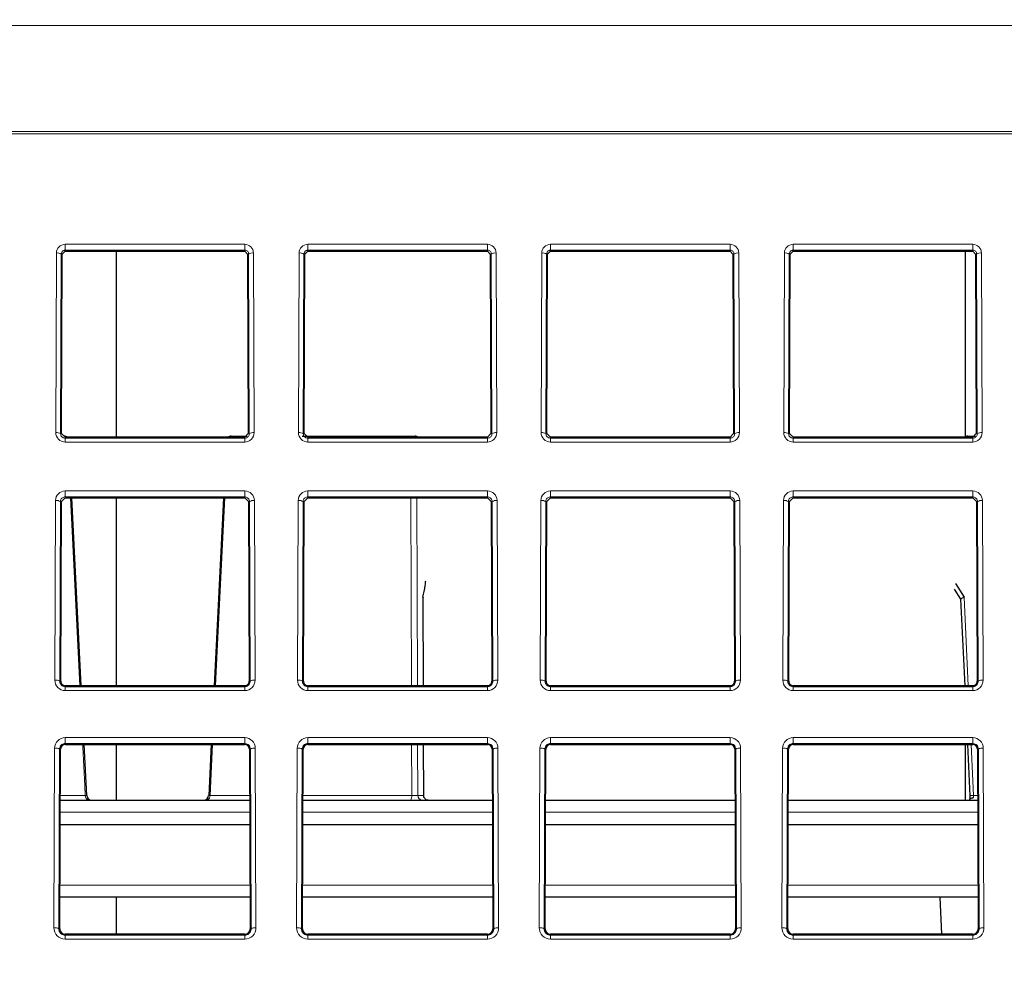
# Paper-space layout 'Blatt5' of a CAD drawing. Header units: millimetres. Extents: x 5 to 418, y 2 to 292.
# Tile 20 of 37: x 173 to 200, y 194 to 221. Entities that reach past the tile are written whole.
import ezdxf

# ---------------------------------------------------------------- set-up
doc = ezdxf.new("R2010")
doc.units = ezdxf.units.MM
doc.layers.add('SLD-0', color=7, linetype='Continuous')
doc.styles.add('SLDTEXTSTYLE0', font='TXT', dxfattribs={"width": 0.605})
doc.dimstyles.new('SLDDIMSTYLE6', dxfattribs={"dimtxt": 3.5, "dimasz": 3.302, "dimexe": 0, "dimexo": 0.0625, "dimgap": 0.875, "dimtad": 1, "dimlfac": 1.5, "dimrnd": 1e-09, "dimzin": 12, "dimdsep": 46, "dimtxsty": 'SLDTEXTSTYLE0', "dimsah": 1, "dimcen": 0.09, "dimadec": 0, "dimazin": 3, "dimtfac": 1, "dimtofl": 0, "dimtmove": 0, "dimatfit": 3, "dimfxl": 1, "dimfrac": 2, "dimtolj": 1, "dimtzin": 12, "dimarcsym": 0})

# ---------------------------------------------------------------- blocks, each defined once
blk = doc.blocks.new('_D_32')
at = {"layer": 'SLD-0', "color": 7}
for p, q in [((124.49, 136.246), (124.499, 270.445)), ((309.156, 136.233), (309.166, 270.432)), ((309.166, 269.432), (124.499, 269.445))]:
    blk.add_line(p, q, dxfattribs=at)
for points in [[(124.499, 269.445), (127.801, 268.937), (127.801, 269.953)], [(309.166, 269.432), (305.864, 269.941), (305.864, 268.925)]]:
    blk.add_solid(points, dxfattribs=at)
at = {"layer": 'SLD-0', "color": 7, "insert": (212.822, 273.951), "char_height": 3.5, "attachment_point": 1, "rotation": 359.996, "style": 'SLDTEXTSTYLE0'}
blk.add_mtext('277', dxfattribs=at)

psp = doc.layouts.new('Blatt5')

# ---------------------------------------------------------------- linework, layer by layer
at = {"color": 7, "linetype": 'Continuous', "lineweight": 18}
for p, q in [((289.0294, 220.6846), (144.6175, 220.6846)), ((144.5653, 217.7758), (289.0816, 217.7758)), ((289.0838, 217.7124), (144.563, 217.7124)), ((174.3568, 214.6786), (179.2901, 214.6786)), ((174.3568, 214.5176), (174.3568, 214.6786)), ((179.2901, 214.5176), (174.3568, 214.5176)), ((174.3568, 214.4907), (174.3568, 214.5176)), ((179.2901, 214.5176), (179.2901, 214.6786)), ((179.2901, 214.4907), (179.2901, 214.5176)), ((181.0234, 214.6786), (185.9568, 214.6786)), ((181.0234, 214.5176), (181.0234, 214.6786)), ((185.9568, 214.5176), (181.0234, 214.5176)), ((181.0234, 214.4907), (181.0234, 214.5176)), ((185.9568, 214.5176), (185.9568, 214.6786)), ((185.9568, 214.4907), (185.9568, 214.5176)), ((187.6901, 214.6786), (192.6234, 214.6786)), ((187.6901, 214.5176), (187.6901, 214.6786)), ((192.6234, 214.5176), (187.6901, 214.5176)), ((187.6901, 214.4907), (187.6901, 214.5176)), ((192.6234, 214.5176), (192.6234, 214.6786)), ((192.6234, 214.4907), (192.6234, 214.5176)), ((194.3568, 214.6786), (199.2901, 214.6786)), ((194.3568, 214.5176), (194.3568, 214.6786)), ((199.2901, 214.5176), (194.3568, 214.5176)), ((194.3568, 214.4907), (194.3568, 214.5176)), ((199.2901, 214.5176), (199.2901, 214.6786)), ((199.2901, 214.4907), (199.2901, 214.5176)), ((174.0989, 209.5065), (174.1172, 214.4399)), ((174.2505, 214.4122), (174.2322, 209.4788)), ((174.2779, 214.4122), (174.2505, 214.4122)), ((179.369, 214.4122), (179.3964, 214.4122)), ((179.4147, 209.4788), (179.3964, 214.4122)), ((179.5297, 214.4399), (179.548, 209.5065)), ((180.7655, 209.5065), (180.7838, 214.4399)), ((180.9171, 214.4122), (180.8988, 209.4788)), ((180.9445, 214.4122), (180.9171, 214.4122)), ((186.0356, 214.4122), (186.0631, 214.4122)), ((186.0814, 209.4788), (186.0631, 214.4122)), ((186.1964, 214.4399), (186.2147, 209.5065)), ((187.4322, 209.5065), (187.4505, 214.4399)), ((187.5838, 214.4122), (187.5655, 209.4788)), ((187.6112, 214.4122), (187.5838, 214.4122)), ((192.7023, 214.4122), (192.7297, 214.4122)), ((192.748, 209.4788), (192.7297, 214.4122)), ((192.863, 214.4399), (192.8813, 209.5065)), ((194.0989, 209.5065), (194.1172, 214.4399)), ((194.2505, 214.4122), (194.2322, 209.4788)), ((194.2779, 214.4122), (194.2505, 214.4122)), ((199.369, 214.4122), (199.3964, 214.4122)), ((199.4147, 209.4788), (199.3964, 214.4122)), ((199.5297, 214.4399), (199.548, 209.5065)), ((174.2596, 209.4788), (174.2322, 209.4788)), ((174.3568, 209.3813), (174.3568, 209.3533)), ((179.2901, 209.3813), (179.2901, 209.3533)), ((179.3873, 209.4788), (179.4147, 209.4788)), ((180.9262, 209.4788), (180.8988, 209.4788)), ((181.0234, 209.3813), (181.0234, 209.3533)), ((185.9568, 209.3813), (185.9568, 209.3533)), ((186.054, 209.4788), (186.0814, 209.4788)), ((187.5929, 209.4788), (187.5655, 209.4788)), ((187.6901, 209.3813), (187.6901, 209.3533)), ((192.6234, 209.3813), (192.6234, 209.3533)), ((192.7206, 209.4788), (192.748, 209.4788)), ((194.2596, 209.4788), (194.2322, 209.4788)), ((194.3568, 209.3813), (194.3568, 209.3533)), ((199.2901, 209.3813), (199.2901, 209.3533)), ((199.3873, 209.4788), (199.4147, 209.4788)), ((174.3568, 209.2477), (174.3568, 209.3533)), ((174.3568, 209.3533), (179.2901, 209.3533)), ((179.2901, 209.2477), (174.3568, 209.2477)), ((179.2901, 209.2477), (179.2901, 209.3533)), ((181.0234, 209.2477), (181.0234, 209.3533)), ((181.0234, 209.3533), (185.9568, 209.3533)), ((185.9568, 209.2477), (181.0234, 209.2477)), ((185.9568, 209.2477), (185.9568, 209.3533)), ((187.6901, 209.2477), (187.6901, 209.3533)), ((187.6901, 209.3533), (192.6234, 209.3533)), ((192.6234, 209.2477), (187.6901, 209.2477)), ((192.6234, 209.2477), (192.6234, 209.3533)), ((194.3568, 209.2477), (194.3568, 209.3533)), ((194.3568, 209.3533), (199.2901, 209.3533)), ((199.2901, 209.2477), (194.3568, 209.2477)), ((199.2901, 209.2477), (199.2901, 209.3533)), ((174.3568, 207.9037), (179.2901, 207.9037)), ((174.3568, 207.7427), (174.3568, 207.9037)), ((179.2901, 207.7427), (179.2901, 207.9037)), ((181.0234, 207.9037), (185.9568, 207.9037)), ((181.0234, 207.7427), (181.0234, 207.9037)), ((185.9568, 207.7427), (185.9568, 207.9037)), ((187.6901, 207.9037), (192.6234, 207.9037)), ((187.6901, 207.7427), (187.6901, 207.9037)), ((192.6234, 207.7427), (192.6234, 207.9037)), ((194.3568, 207.9037), (199.2901, 207.9037)), ((194.3568, 207.7427), (194.3568, 207.9037)), ((199.2901, 207.7427), (199.2901, 207.9037)), ((174.0736, 202.7065), (174.0919, 207.6399)), ((174.2252, 207.6122), (174.2069, 202.6788)), ((174.2527, 207.6122), (174.2252, 207.6122)), ((179.2901, 207.7427), (174.3568, 207.7427)), ((174.3568, 207.7159), (174.3568, 207.7427)), ((179.2901, 207.7159), (179.2901, 207.7427)), ((179.3942, 207.6122), (179.4216, 207.6122)), ((179.4399, 202.6788), (179.4216, 207.6122)), ((179.5549, 207.6399), (179.5732, 202.7065)), ((180.7403, 202.7065), (180.7586, 207.6399)), ((180.8919, 207.6122), (180.8736, 202.6788)), ((180.9193, 207.6122), (180.8919, 207.6122)), ((185.9568, 207.7427), (181.0234, 207.7427)), ((181.0234, 207.7159), (181.0234, 207.7427)), ((184.0195, 207.7159), (184.0352, 202.5559)), ((185.9568, 207.7159), (185.9568, 207.7427)), ((186.0609, 207.6122), (186.0883, 207.6122)), ((186.1066, 202.6788), (186.0883, 207.6122)), ((186.2216, 207.6399), (186.2399, 202.7065)), ((187.407, 202.7065), (187.4253, 207.6399)), ((187.5586, 207.6122), (187.5403, 202.6788)), ((187.586, 207.6122), (187.5586, 207.6122)), ((192.6234, 207.7427), (187.6901, 207.7427)), ((187.6901, 207.7159), (187.6901, 207.7427)), ((192.6234, 207.7159), (192.6234, 207.7427)), ((192.7275, 207.6122), (192.7549, 207.6122)), ((192.7733, 202.6788), (192.7549, 207.6122)), ((192.8883, 207.6399), (192.9066, 202.7065)), ((194.0736, 202.7065), (194.0919, 207.6399)), ((194.2252, 207.6122), (194.2069, 202.6788)), ((194.2527, 207.6122), (194.2252, 207.6122)), ((199.2901, 207.7427), (194.3568, 207.7427)), ((194.3568, 207.7159), (194.3568, 207.7427)), ((199.2901, 207.7159), (199.2901, 207.7427)), ((199.3942, 207.6122), (199.4216, 207.6122)), ((199.4399, 202.6788), (199.4216, 207.6122)), ((199.5549, 207.6399), (199.5732, 202.7065)), ((184.1925, 202.5559), (184.1851, 204.9912)), ((199.0548, 204.9912), (199.168, 202.5559)), ((174.2343, 202.6788), (174.2069, 202.6788)), ((179.4125, 202.6788), (179.4399, 202.6788)), ((180.901, 202.6788), (180.8736, 202.6788)), ((186.0792, 202.6788), (186.1066, 202.6788)), ((187.5677, 202.6788), (187.5403, 202.6788)), ((192.7458, 202.6788), (192.7733, 202.6788)), ((194.2343, 202.6788), (194.2069, 202.6788)), ((199.4125, 202.6788), (199.4399, 202.6788)), ((174.3568, 202.5559), (174.3568, 202.5279)), ((174.3568, 202.4224), (174.3568, 202.5279)), ((174.3568, 202.5279), (179.2901, 202.5279)), ((179.2901, 202.4224), (174.3568, 202.4224)), ((179.2901, 202.5559), (179.2901, 202.5279)), ((179.2901, 202.4224), (179.2901, 202.5279)), ((181.0234, 202.5559), (181.0234, 202.5279)), ((181.0234, 202.4224), (181.0234, 202.5279)), ((181.0234, 202.5279), (185.9568, 202.5279)), ((185.9568, 202.4224), (181.0234, 202.4224)), ((185.9568, 202.5559), (185.9568, 202.5279)), ((185.9568, 202.4224), (185.9568, 202.5279)), ((187.6901, 202.5559), (187.6901, 202.5279)), ((187.6901, 202.4224), (187.6901, 202.5279)), ((187.6901, 202.5279), (192.6234, 202.5279)), ((192.6234, 202.4224), (187.6901, 202.4224)), ((192.6234, 202.5559), (192.6234, 202.5279)), ((192.6234, 202.4224), (192.6234, 202.5279)), ((194.3568, 202.5559), (194.3568, 202.5279)), ((194.3568, 202.4224), (194.3568, 202.5279)), ((194.3568, 202.5279), (199.2901, 202.5279)), ((199.2901, 202.4224), (194.3568, 202.4224)), ((199.2901, 202.5559), (199.2901, 202.5279)), ((199.2901, 202.4224), (199.2901, 202.5279)), ((174.3568, 201.1289), (179.2901, 201.1289)), ((174.3568, 200.9678), (174.3568, 201.1289)), ((179.2901, 200.9678), (179.2901, 201.1289)), ((181.0234, 201.1289), (185.9568, 201.1289)), ((181.0234, 200.9678), (181.0234, 201.1289)), ((185.9568, 200.9678), (185.9568, 201.1289)), ((187.6901, 201.1289), (192.6234, 201.1289)), ((187.6901, 200.9678), (187.6901, 201.1289)), ((192.6234, 200.9678), (192.6234, 201.1289)), ((194.3568, 201.1289), (199.2901, 201.1289)), ((194.3568, 200.9678), (194.3568, 201.1289)), ((199.2901, 200.9678), (199.2901, 201.1289)), ((174.0484, 195.9065), (174.0667, 200.8399)), ((174.2, 200.8122), (174.1817, 195.8788)), ((174.2274, 200.8122), (174.2, 200.8122)), ((179.2901, 200.9678), (174.3568, 200.9678)), ((174.3568, 200.941), (174.3568, 200.9678)), ((178.408, 200.941), (178.3384, 199.5385)), ((179.2901, 200.941), (179.2901, 200.9678)), ((179.4194, 200.8122), (179.4468, 200.8122)), ((179.4651, 195.8788), (179.4468, 200.8122)), ((179.5802, 200.8399), (179.5985, 195.9065)), ((180.7151, 195.9065), (180.7334, 200.8399)), ((180.8667, 200.8122), (180.8484, 195.8788)), ((180.8941, 200.8122), (180.8667, 200.8122)), ((185.9568, 200.9678), (181.0234, 200.9678)), ((181.0234, 200.941), (181.0234, 200.9678)), ((184.0401, 200.941), (184.0443, 199.5432)), ((184.2017, 199.5432), (184.1975, 200.941)), ((185.9568, 200.941), (185.9568, 200.9678)), ((186.0861, 200.8122), (186.1135, 200.8122)), ((186.1318, 195.8788), (186.1135, 200.8122)), ((186.2468, 200.8399), (186.2651, 195.9065)), ((187.3817, 195.9065), (187.4, 200.8399)), ((187.5334, 200.8122), (187.515, 195.8788)), ((187.5608, 200.8122), (187.5334, 200.8122)), ((192.6234, 200.9678), (187.6901, 200.9678)), ((187.6901, 200.941), (187.6901, 200.9678)), ((192.6234, 200.941), (192.6234, 200.9678)), ((192.7528, 200.8122), (192.7802, 200.8122)), ((192.7985, 195.8788), (192.7802, 200.8122)), ((192.9135, 200.8399), (192.9318, 195.9065)), ((194.0484, 195.9065), (194.0667, 200.8399)), ((194.2, 200.8122), (194.1817, 195.8788)), ((194.2274, 200.8122), (194.2, 200.8122)), ((199.2901, 200.9678), (194.3568, 200.9678)), ((194.3568, 200.941), (194.3568, 200.9678)), ((199.243, 200.941), (199.3079, 199.5432)), ((199.2901, 200.941), (199.2901, 200.9678)), ((199.4194, 200.8122), (199.4468, 200.8122)), ((199.4651, 195.8788), (199.4468, 200.8122)), ((199.5802, 200.8399), (199.5985, 195.9065)), ((174.2227, 199.5385), (174.9085, 199.5385)), ((178.258, 199.4122), (178.2672, 199.4158)), ((178.3384, 199.5385), (179.4242, 199.5385)), ((180.8894, 199.5385), (183.8795, 199.5385)), ((183.8481, 199.4122), (183.8517, 199.4158)), ((184.0443, 199.5432), (184.2017, 199.5432)), ((199.3079, 199.5432), (199.4241, 199.5432)), ((179.4259, 199.0846), (174.221, 199.0846)), ((186.0925, 199.0846), (180.8877, 199.0846)), ((192.7592, 199.0846), (187.5543, 199.0846)), ((199.4259, 199.0846), (194.221, 199.0846)), ((174.2135, 197.073), (179.4333, 197.073)), ((180.8802, 197.073), (186.1, 197.073)), ((187.5469, 197.073), (192.7666, 197.073)), ((194.2135, 197.073), (199.4333, 197.073)), ((174.2091, 195.8788), (174.1817, 195.8788)), ((179.4377, 195.8788), (179.4651, 195.8788)), ((180.8758, 195.8788), (180.8484, 195.8788)), ((186.1044, 195.8788), (186.1318, 195.8788)), ((187.5425, 195.8788), (187.515, 195.8788)), ((192.7711, 195.8788), (192.7985, 195.8788)), ((194.2091, 195.8788), (194.1817, 195.8788)), ((199.4377, 195.8788), (199.4651, 195.8788)), ((174.3568, 195.7306), (174.3568, 195.7026)), ((174.3568, 195.597), (174.3568, 195.7026)), ((174.3568, 195.7026), (179.2901, 195.7026)), ((179.2901, 195.597), (174.3568, 195.597)), ((179.2901, 195.7306), (179.2901, 195.7026)), ((179.2901, 195.597), (179.2901, 195.7026)), ((181.0234, 195.7306), (181.0234, 195.7026)), ((181.0234, 195.597), (181.0234, 195.7026)), ((181.0234, 195.7026), (185.9568, 195.7026)), ((185.9568, 195.597), (181.0234, 195.597)), ((185.9568, 195.7306), (185.9568, 195.7026)), ((185.9568, 195.597), (185.9568, 195.7026)), ((187.6901, 195.7306), (187.6901, 195.7026)), ((187.6901, 195.597), (187.6901, 195.7026)), ((187.6901, 195.7026), (192.6234, 195.7026)), ((192.6234, 195.597), (187.6901, 195.597)), ((192.6234, 195.7306), (192.6234, 195.7026)), ((192.6234, 195.597), (192.6234, 195.7026)), ((194.3568, 195.7306), (194.3568, 195.7026)), ((194.3568, 195.597), (194.3568, 195.7026)), ((194.3568, 195.7026), (199.2901, 195.7026)), ((199.2901, 195.597), (194.3568, 195.597)), ((199.2901, 195.7306), (199.2901, 195.7026)), ((199.2901, 195.597), (199.2901, 195.7026))]:
    psp.add_line(p, q, dxfattribs=at)
at = {"color": 7, "linetype": 'Continuous', "lineweight": 25}
for p, q in [((174.2596, 209.4788), (174.2779, 214.4122)), ((174.2779, 214.4122), (174.3568, 214.4907)), ((174.3568, 214.4907), (179.2901, 214.4907)), ((175.7568, 214.4907), (175.7568, 209.3813)), ((179.2901, 214.4907), (179.369, 214.4122)), ((179.369, 214.4122), (179.3873, 209.4788)), ((180.9262, 209.4788), (180.9445, 214.4122)), ((180.9445, 214.4122), (181.0234, 214.4907)), ((181.0234, 214.4907), (185.9568, 214.4907)), ((185.9568, 214.4907), (186.0356, 214.4122)), ((186.0356, 214.4122), (186.054, 209.4788)), ((187.5929, 209.4788), (187.6112, 214.4122)), ((187.6112, 214.4122), (187.6901, 214.4907)), ((187.6901, 214.4907), (192.6234, 214.4907)), ((192.6234, 214.4907), (192.7023, 214.4122)), ((192.7023, 214.4122), (192.7206, 209.4788)), ((194.2596, 209.4788), (194.2779, 214.4122)), ((194.2779, 214.4122), (194.3568, 214.4907)), ((194.3568, 214.4907), (199.2901, 214.4907)), ((199.0901, 209.3935), (199.0901, 214.4907)), ((199.2901, 214.4907), (199.369, 214.4122)), ((199.369, 214.4122), (199.3873, 209.4788)), ((174.3568, 209.3813), (174.2596, 209.4788)), ((179.2901, 209.3813), (174.3568, 209.3813)), ((178.9141, 209.4122), (179.354, 209.4122)), ((179.3873, 209.4788), (179.2901, 209.3813)), ((180.8678, 209.4122), (183.8861, 209.4122)), ((181.0234, 209.3813), (180.9262, 209.4788)), ((185.9568, 209.3813), (181.0234, 209.3813)), ((183.8861, 209.4122), (183.9706, 209.4122)), ((186.054, 209.4788), (185.9568, 209.3813)), ((187.6901, 209.3813), (187.5929, 209.4788)), ((192.6234, 209.3813), (187.6901, 209.3813)), ((192.7206, 209.4788), (192.6234, 209.3813)), ((194.3568, 209.3813), (194.2596, 209.4788)), ((199.2901, 209.3813), (194.3568, 209.3813)), ((199.1582, 209.4122), (199.3612, 209.4122)), ((199.3873, 209.4788), (199.2901, 209.3813)), ((174.2343, 202.6788), (174.2527, 207.6122)), ((174.2527, 207.6122), (174.3568, 207.7159)), ((174.3568, 207.7159), (179.2901, 207.7159)), ((174.7988, 202.5559), (174.5428, 207.7159)), ((175.7568, 207.7159), (175.7568, 202.5559)), ((178.7036, 207.7159), (178.4483, 202.5559)), ((179.2901, 207.7159), (179.3942, 207.6122)), ((179.3942, 207.6122), (179.4125, 202.6788)), ((180.901, 202.6788), (180.9193, 207.6122)), ((180.9193, 207.6122), (181.0234, 207.7159)), ((181.0234, 207.7159), (185.9568, 207.7159)), ((185.9568, 207.7159), (186.0609, 207.6122)), ((186.0609, 207.6122), (186.0792, 202.6788)), ((187.5677, 202.6788), (187.586, 207.6122)), ((187.586, 207.6122), (187.6901, 207.7159)), ((187.6901, 207.7159), (192.6234, 207.7159)), ((192.6234, 207.7159), (192.7275, 207.6122)), ((192.7275, 207.6122), (192.7458, 202.6788)), ((194.2343, 202.6788), (194.2527, 207.6122)), ((194.2527, 207.6122), (194.3568, 207.7159)), ((194.3568, 207.7159), (199.2901, 207.7159)), ((199.2901, 207.7159), (199.3942, 207.6122)), ((199.3942, 207.6122), (199.4125, 202.6788)), ((198.8164, 205.363), (199.0548, 204.9912)), ((198.9623, 204.933), (198.7881, 205.2102)), ((184.1972, 202.5559), (184.1899, 204.9762)), ((198.9575, 204.9358), (199.0682, 202.5559)), ((179.2901, 202.5559), (174.3568, 202.5559)), ((185.9568, 202.5559), (181.0234, 202.5559)), ((192.6234, 202.5559), (187.6901, 202.5559)), ((199.2901, 202.5559), (194.3568, 202.5559)), ((174.2091, 195.8788), (174.2274, 200.8122)), ((174.3568, 200.941), (179.2901, 200.941)), ((174.9485, 199.5391), (174.8789, 200.941)), ((175.7568, 200.941), (175.7568, 199.4122)), ((178.3684, 200.941), (178.299, 199.5391)), ((179.4194, 200.8122), (179.4377, 195.8788)), ((180.8758, 195.8788), (180.8941, 200.8122)), ((181.0234, 200.941), (185.9568, 200.941)), ((184.2064, 199.5412), (184.2021, 200.941)), ((186.0861, 200.8122), (186.1044, 195.8788)), ((187.5425, 195.8788), (187.5608, 200.8122)), ((187.6901, 200.941), (192.6234, 200.941)), ((192.7528, 200.8122), (192.7711, 195.8788)), ((194.2091, 195.8788), (194.2274, 200.8122)), ((194.3568, 200.941), (199.2901, 200.941)), ((199.0901, 199.4122), (199.0901, 200.941)), ((199.1433, 200.941), (199.2087, 199.5346)), ((199.1433, 200.941), (199.2087, 199.5346)), ((199.4194, 200.8122), (199.4377, 195.8788)), ((174.2222, 199.4122), (179.4246, 199.4122)), ((178.2672, 199.4158), (179.4246, 199.4158)), ((180.8889, 199.4158), (183.8517, 199.4158)), ((180.8889, 199.4122), (186.0913, 199.4122)), ((187.5556, 199.4122), (192.758, 199.4122)), ((194.2222, 199.4122), (199.4246, 199.4122)), ((174.2198, 198.7455), (179.4271, 198.7455)), ((180.8864, 198.7455), (186.0938, 198.7455)), ((187.5531, 198.7455), (192.7604, 198.7455)), ((194.2198, 198.7455), (199.4271, 198.7455)), ((179.4345, 196.7455), (174.2123, 196.7455)), ((175.7568, 196.7455), (175.7568, 195.7306)), ((186.1012, 196.7455), (180.879, 196.7455)), ((192.7679, 196.7455), (187.5457, 196.7455)), ((199.4345, 196.7455), (194.2123, 196.7455)), ((198.3817, 196.7455), (198.4349, 195.7306)), ((179.2901, 195.7306), (174.3568, 195.7306)), ((185.9568, 195.7306), (181.0234, 195.7306)), ((192.6234, 195.7306), (187.6901, 195.7306)), ((199.2901, 195.7306), (194.3568, 195.7306))]:
    psp.add_line(p, q, dxfattribs=at)
at = {"color": 7, "linetype": 'Continuous', "lineweight": 18, "flags": 128}
for points in [[(199.1363, 209.3813), (199.1394, 209.3902), (199.1453, 209.4022), (199.1516, 209.4096), (199.1582, 209.4122)], [(174.7587, 202.5559), (174.6309, 205.1299), (174.5023, 207.7159)], [(178.7445, 207.7159), (178.5446, 203.6944), (178.4881, 202.5559)], [(183.8697, 202.5559), (183.8614, 205.1299), (183.8531, 207.7159)], [(174.9085, 199.5385), (174.8953, 199.8048), (174.8425, 200.8698), (174.8389, 200.941)], [(183.8795, 199.5385), (183.8786, 199.8048), (183.8752, 200.8698), (183.8749, 200.941)], [(184.2017, 199.5432), (184.2061, 199.5418), (184.2064, 199.5413)]]:
    psp.add_lwpolyline(points, dxfattribs=at)
at = {"color": 7, "linetype": 'Continuous', "lineweight": 18}
for centre, radius, start, end in [((174.3568, 214.439), 0.2396, 90, 179.78742), ((179.2901, 214.439), 0.2396, 0.21258, 90), ((181.0234, 214.439), 0.2396, 90, 179.78742), ((185.9568, 214.439), 0.2396, 0.21258, 90), ((187.6901, 214.439), 0.2396, 90, 179.78742), ((192.6234, 214.439), 0.2396, 0.21258, 90), ((194.3568, 214.439), 0.2396, 90, 179.78742), ((199.2901, 214.439), 0.2396, 0.21258, 90), ((174.1476, 214.252), 0.1903, 57.28991, 99.21634), ((179.4992, 214.252), 0.1903, 80.78366, 122.71009), ((180.8143, 214.252), 0.1903, 57.28991, 99.21634), ((186.1659, 214.252), 0.1903, 80.78366, 122.71009), ((187.481, 214.252), 0.1903, 57.28991, 99.21634), ((192.8326, 214.252), 0.1903, 80.78366, 122.71009), ((194.1476, 214.252), 0.1903, 57.28991, 99.21634), ((199.4992, 214.252), 0.1903, 80.78366, 122.71009), ((174.1293, 209.3187), 0.1903, 57.28991, 99.21634), ((174.3568, 209.5056), 0.2579, 179.78742, 270), ((174.3292, 209.3344), 0.0779, 37.03901, 87.40866), ((178.9176, 209.3344), 0.0779, 92.59134, 142.96099), ((179.2901, 209.5056), 0.2579, 270, 0.21258), ((179.5175, 209.3187), 0.1903, 80.78366, 122.71009), ((180.796, 209.3187), 0.1903, 57.28991, 99.21634), ((181.0234, 209.5056), 0.2579, 179.78742, 270), ((183.9008, 209.3755), 0.0395, 111.88067, 171.55534), ((183.8858, 209.286), 0.1261, 49.03989, 89.84754), ((183.9703, 209.286), 0.1261, 49.03989, 89.84754), ((185.9568, 209.5056), 0.2579, 270, 0.21258), ((186.1842, 209.3187), 0.1903, 80.78366, 122.71009), ((187.4627, 209.3187), 0.1903, 57.28991, 99.21634), ((187.6901, 209.5056), 0.2579, 179.78742, 270), ((192.6234, 209.5056), 0.2579, 270, 0.21258), ((192.8509, 209.3187), 0.1903, 80.78366, 122.71009), ((194.1293, 209.3187), 0.1903, 57.28991, 99.21634), ((194.3568, 209.5056), 0.2579, 179.78742, 270), ((199.2901, 209.5056), 0.2579, 270, 0.21258), ((199.5175, 209.3187), 0.1903, 80.78366, 122.71009), ((174.3568, 207.6389), 0.2648, 90, 179.78742), ((179.2901, 207.6389), 0.2648, 0.21258, 90), ((181.0234, 207.6389), 0.2648, 90, 179.78742), ((185.9568, 207.6389), 0.2648, 0.21258, 90), ((187.6901, 207.6389), 0.2648, 90, 179.78742), ((192.6234, 207.6389), 0.2648, 0.21258, 90), ((194.3568, 207.6389), 0.2648, 90, 179.78742), ((199.2901, 207.6389), 0.2648, 0.21258, 90), ((174.1224, 207.452), 0.1903, 57.28991, 99.21634), ((179.5244, 207.452), 0.1903, 80.78366, 122.71009), ((180.7891, 207.452), 0.1903, 57.28991, 99.21634), ((186.1911, 207.452), 0.1903, 80.78366, 122.71009), ((187.4557, 207.452), 0.1903, 57.28991, 99.21634), ((192.8578, 207.452), 0.1903, 80.78366, 122.71009), ((194.1224, 207.452), 0.1903, 57.28991, 99.21634), ((199.5244, 207.452), 0.1903, 80.78366, 122.71009), ((174.1041, 202.5187), 0.1903, 57.28991, 99.21634), ((174.3568, 202.7055), 0.2831, 179.78742, 270), ((179.2901, 202.7055), 0.2831, 270, 0.21258), ((179.5428, 202.5187), 0.1903, 80.78366, 122.71009), ((180.7708, 202.5187), 0.1903, 57.28991, 99.21634), ((181.0234, 202.7055), 0.2831, 179.78742, 270), ((185.9568, 202.7055), 0.2831, 270, 0.21258), ((186.2094, 202.5187), 0.1903, 80.78366, 122.71009), ((187.4374, 202.5187), 0.1903, 57.28991, 99.21634), ((187.6901, 202.7055), 0.2831, 179.78742, 270), ((192.6234, 202.7055), 0.2831, 270, 0.21258), ((192.8761, 202.5187), 0.1903, 80.78366, 122.71009), ((194.1041, 202.5187), 0.1903, 57.28991, 99.21634), ((194.3568, 202.7055), 0.2831, 179.78742, 270), ((199.2901, 202.7055), 0.2831, 270, 0.21258), ((199.5428, 202.5187), 0.1903, 80.78366, 122.71009), ((174.3568, 200.8388), 0.2901, 90, 179.78742), ((179.2901, 200.8388), 0.2901, 0.21258, 90), ((181.0234, 200.8388), 0.2901, 90, 179.78742), ((185.9568, 200.8388), 0.2901, 0.21258, 90), ((187.6901, 200.8388), 0.2901, 90, 179.78742), ((192.6234, 200.8388), 0.2901, 0.21258, 90), ((194.3568, 200.8388), 0.2901, 90, 179.78742), ((199.2901, 200.8388), 0.2901, 0.21258, 90), ((174.0972, 200.652), 0.1903, 57.28991, 99.21634), ((179.5497, 200.652), 0.1903, 80.78366, 122.71009), ((180.7639, 200.652), 0.1903, 57.28991, 99.21634), ((186.2163, 200.652), 0.1903, 80.78366, 122.71009), ((187.4305, 200.652), 0.1903, 57.28991, 99.21634), ((192.883, 200.652), 0.1903, 80.78366, 122.71009), ((194.0972, 200.652), 0.1903, 57.28991, 99.21634), ((199.5497, 200.652), 0.1903, 80.78366, 122.71009), ((175.0242, 199.5262), 0.1163, 173.94108, 258.68012), ((178.2086, 199.5318), 0.1299, 296.82306, 2.95972), ((183.6727, 199.5208), 0.2075, 329.61732, 4.89085), ((184.1753, 199.5431), 0.131, 179.97661, 268.98779), ((199.3302, 198.6987), 0.8448, 91.51194, 98.26134), ((174.0789, 195.7187), 0.1903, 57.28991, 99.21634), ((174.3568, 195.9054), 0.3084, 179.78742, 270), ((179.2901, 195.9054), 0.3084, 270, 0.21258), ((179.568, 195.7187), 0.1903, 80.78366, 122.71009), ((180.7455, 195.7187), 0.1903, 57.28991, 99.21634), ((181.0234, 195.9054), 0.3084, 179.78742, 270), ((185.9568, 195.9054), 0.3084, 270, 0.21258), ((186.2346, 195.7187), 0.1903, 80.78366, 122.71009), ((187.4122, 195.7187), 0.1903, 57.28991, 99.21634), ((187.6901, 195.9054), 0.3084, 179.78742, 270), ((192.6234, 195.9054), 0.3084, 270, 0.21258), ((192.9013, 195.7187), 0.1903, 80.78366, 122.71009), ((194.0789, 195.7187), 0.1903, 57.28991, 99.21634), ((194.3568, 195.9054), 0.3084, 179.78742, 270), ((199.2901, 195.9054), 0.3084, 270, 0.21258), ((199.568, 195.7187), 0.1903, 80.78366, 122.71009)]:
    psp.add_arc(centre, radius, start, end, dxfattribs=at)
at = {"color": 7, "linetype": 'Continuous', "lineweight": 25}
for centre, radius, start, end in [((174.3327, 209.2788), 0.1333, 50.20811, 90), ((178.9141, 209.2788), 0.1333, 90, 129.79189), ((183.9706, 209.2788), 0.1333, 50.20811, 90), ((199.1582, 209.2788), 0.1333, 90, 129.79189), ((174.3568, 202.6784), 0.1224, 179.78742, 270), ((179.2901, 202.6784), 0.1224, 270, 0.21258), ((181.0234, 202.6784), 0.1224, 179.78742, 270), ((185.9568, 202.6784), 0.1224, 270, 0.21258), ((187.6901, 202.6784), 0.1224, 179.78742, 270), ((192.6234, 202.6784), 0.1224, 270, 0.21258), ((194.3568, 202.6784), 0.1224, 179.78742, 270), ((199.2901, 202.6784), 0.1224, 270, 0.21258), ((174.3568, 200.8117), 0.1293, 90, 179.78742), ((179.2901, 200.8117), 0.1293, 0.21258, 90), ((181.0234, 200.8117), 0.1293, 90, 179.78742), ((185.9568, 200.8117), 0.1293, 0.21258, 90), ((187.6901, 200.8117), 0.1293, 90, 179.78742), ((192.6234, 200.8117), 0.1293, 0.21258, 90), ((194.3568, 200.8117), 0.1293, 90, 179.78742), ((199.2901, 200.8117), 0.1293, 0.21258, 90), ((175.0819, 199.5455), 0.1333, 182.62016, 269.99132), ((178.1649, 199.5455), 0.1333, 270.00995, 357.36006), ((174.3568, 195.8783), 0.1476, 179.78742, 270), ((179.2901, 195.8783), 0.1476, 270, 0.21258), ((181.0234, 195.8783), 0.1476, 179.78742, 270), ((185.9568, 195.8783), 0.1476, 270, 0.21258), ((187.6901, 195.8783), 0.1476, 179.78742, 270), ((192.6234, 195.8783), 0.1476, 270, 0.21258), ((194.3568, 195.8783), 0.1476, 179.78742, 270), ((199.2901, 195.8783), 0.1476, 270, 0.21258)]:
    psp.add_arc(centre, radius, start, end, dxfattribs=at)
at = {"color": 7, "linetype": 'Continuous', "lineweight": 18}
for points, knots in [([(174.3568, 214.5176), (174.3457, 214.5165), (174.3236, 214.5145), (174.2939, 214.4989), (174.2699, 214.4755), (174.2538, 214.4455), (174.2516, 214.4231), (174.2505, 214.4122)], [0, 0, 0, 0, 0.1892777, 0.3782685, 0.575246, 0.7909261, 1, 1, 1, 1]), ([(179.3964, 214.4122), (179.3949, 214.4251), (179.3919, 214.4511), (179.3699, 214.485), (179.3385, 214.5084), (179.3098, 214.5169), (179.2939, 214.5174), (179.2901, 214.5176)], [0, 0, 0, 0, 0.2469394, 0.4943394, 0.7268287, 0.9349558, 1, 1, 1, 1]), ([(181.0234, 214.5176), (181.0124, 214.5165), (180.9903, 214.5145), (180.9605, 214.4989), (180.9366, 214.4755), (180.9204, 214.4455), (180.9182, 214.4231), (180.9171, 214.4122)], [0, 0, 0, 0, 0.1892777, 0.3782685, 0.575246, 0.7909261, 1, 1, 1, 1]), ([(186.0631, 214.4122), (186.0616, 214.4251), (186.0586, 214.4511), (186.0366, 214.485), (186.0052, 214.5084), (185.9764, 214.5169), (185.9605, 214.5174), (185.9568, 214.5176)], [0, 0, 0, 0, 0.2469394, 0.4943394, 0.7268287, 0.9349558, 1, 1, 1, 1]), ([(187.6901, 214.5176), (187.679, 214.5165), (187.6569, 214.5145), (187.6272, 214.4989), (187.6033, 214.4755), (187.5871, 214.4455), (187.5849, 214.4231), (187.5838, 214.4122)], [0, 0, 0, 0, 0.1892777, 0.3782685, 0.575246, 0.7909261, 1, 1, 1, 1]), ([(192.7297, 214.4122), (192.7282, 214.4251), (192.7253, 214.4511), (192.7032, 214.485), (192.6719, 214.5084), (192.6431, 214.5169), (192.6272, 214.5174), (192.6234, 214.5176)], [0, 0, 0, 0, 0.2469394, 0.4943394, 0.7268287, 0.9349558, 1, 1, 1, 1]), ([(194.3568, 214.5176), (194.3457, 214.5165), (194.3236, 214.5145), (194.2939, 214.4989), (194.2699, 214.4755), (194.2538, 214.4455), (194.2516, 214.4231), (194.2505, 214.4122)], [0, 0, 0, 0, 0.1892777, 0.3782685, 0.575246, 0.7909261, 1, 1, 1, 1]), ([(199.3964, 214.4122), (199.3949, 214.4251), (199.3919, 214.4511), (199.3699, 214.485), (199.3385, 214.5084), (199.3098, 214.5169), (199.2939, 214.5174), (199.2901, 214.5176)], [0, 0, 0, 0, 0.2469394, 0.4943394, 0.7268287, 0.9349558, 1, 1, 1, 1]), ([(174.2322, 209.4788), (174.2336, 209.4638), (174.2366, 209.4336), (174.2611, 209.3939), (174.2967, 209.3658), (174.3311, 209.3543), (174.351, 209.3535), (174.3568, 209.3533)], [0, 0, 0, 0, 0.2396726, 0.4797144, 0.7078909, 0.9161833, 1, 1, 1, 1]), ([(179.2901, 209.3533), (179.3032, 209.3545), (179.3295, 209.3569), (179.3648, 209.3757), (179.3928, 209.4038), (179.4115, 209.4396), (179.4136, 209.4659), (179.4147, 209.4788)], [0, 0, 0, 0, 0.1914359, 0.38263, 0.580509, 0.7941304, 1, 1, 1, 1]), ([(180.8988, 209.4788), (180.9003, 209.4638), (180.9032, 209.4336), (180.9278, 209.3939), (180.9634, 209.3658), (180.9978, 209.3543), (181.0177, 209.3535), (181.0234, 209.3533)], [0, 0, 0, 0, 0.2396726, 0.4797144, 0.7078909, 0.9161833, 1, 1, 1, 1]), ([(185.9568, 209.3533), (185.9699, 209.3545), (185.9962, 209.3569), (186.0314, 209.3757), (186.0595, 209.4038), (186.0781, 209.4396), (186.0803, 209.4659), (186.0814, 209.4788)], [0, 0, 0, 0, 0.1914359, 0.38263, 0.580509, 0.7941304, 1, 1, 1, 1]), ([(187.5655, 209.4788), (187.567, 209.4638), (187.5699, 209.4336), (187.5944, 209.3939), (187.63, 209.3658), (187.6644, 209.3543), (187.6844, 209.3535), (187.6901, 209.3533)], [0, 0, 0, 0, 0.2396726, 0.4797144, 0.7078909, 0.9161833, 1, 1, 1, 1]), ([(192.6234, 209.3533), (192.6366, 209.3545), (192.6628, 209.3569), (192.6981, 209.3757), (192.7262, 209.4038), (192.7448, 209.4396), (192.747, 209.4659), (192.748, 209.4788)], [0, 0, 0, 0, 0.1914359, 0.38263, 0.580509, 0.7941304, 1, 1, 1, 1]), ([(194.2322, 209.4788), (194.2336, 209.4638), (194.2366, 209.4336), (194.2611, 209.3939), (194.2967, 209.3658), (194.3311, 209.3543), (194.351, 209.3535), (194.3568, 209.3533)], [0, 0, 0, 0, 0.2396726, 0.4797144, 0.7078909, 0.9161833, 1, 1, 1, 1]), ([(199.2901, 209.3533), (199.3032, 209.3545), (199.3295, 209.3569), (199.3648, 209.3757), (199.3928, 209.4038), (199.4115, 209.4396), (199.4136, 209.4659), (199.4147, 209.4788)], [0, 0, 0, 0, 0.1914359, 0.38263, 0.580509, 0.7941304, 1, 1, 1, 1]), ([(174.3568, 207.7427), (174.3429, 207.7414), (174.3151, 207.7388), (174.2779, 207.7189), (174.2482, 207.6892), (174.229, 207.6521), (174.2264, 207.625), (174.2252, 207.6122)], [0, 0, 0, 0, 0.193884, 0.3875265, 0.5879897, 0.8040428, 1, 1, 1, 1]), ([(179.4216, 207.6122), (179.4198, 207.628), (179.4163, 207.6596), (179.39, 207.701), (179.3522, 207.7301), (179.3163, 207.7417), (179.2957, 207.7425), (179.2901, 207.7427)], [0, 0, 0, 0, 0.2405353, 0.4814246, 0.7109451, 0.9211243, 1, 1, 1, 1]), ([(181.0234, 207.7427), (181.0095, 207.7414), (180.9818, 207.7388), (180.9445, 207.7189), (180.9149, 207.6892), (180.8956, 207.6521), (180.8931, 207.625), (180.8919, 207.6122)], [0, 0, 0, 0, 0.193884, 0.3875265, 0.5879897, 0.8040428, 1, 1, 1, 1]), ([(186.0883, 207.6122), (186.0865, 207.628), (186.083, 207.6596), (186.0566, 207.701), (186.0189, 207.7301), (185.983, 207.7417), (185.9624, 207.7425), (185.9568, 207.7427)], [0, 0, 0, 0, 0.2405353, 0.4814246, 0.7109451, 0.9211243, 1, 1, 1, 1]), ([(187.6901, 207.7427), (187.6762, 207.7414), (187.6485, 207.7388), (187.6112, 207.7189), (187.5815, 207.6892), (187.5623, 207.6521), (187.5598, 207.625), (187.5586, 207.6122)], [0, 0, 0, 0, 0.19388401, 0.38752645, 0.58798972, 0.80404281, 1, 1, 1, 1]), ([(192.7549, 207.6122), (192.7532, 207.628), (192.7496, 207.6596), (192.7233, 207.701), (192.6856, 207.7301), (192.6496, 207.7417), (192.629, 207.7425), (192.6234, 207.7427)], [0, 0, 0, 0, 0.2405353, 0.4814246, 0.7109451, 0.9211243, 1, 1, 1, 1]), ([(194.3568, 207.7427), (194.3429, 207.7414), (194.3151, 207.7388), (194.2779, 207.7189), (194.2482, 207.6892), (194.229, 207.6521), (194.2264, 207.625), (194.2252, 207.6122)], [0, 0, 0, 0, 0.19388401, 0.38752645, 0.58798972, 0.80404281, 1, 1, 1, 1]), ([(199.4216, 207.6122), (199.4198, 207.628), (199.4163, 207.6596), (199.39, 207.701), (199.3522, 207.7301), (199.3163, 207.7417), (199.2957, 207.7425), (199.2901, 207.7427)], [0, 0, 0, 0, 0.24053528, 0.48142464, 0.71094506, 0.92112426, 1, 1, 1, 1]), ([(174.2069, 202.6788), (174.2094, 202.6576), (174.2139, 202.6184), (174.248, 202.5702), (174.292, 202.5393), (174.331, 202.5287), (174.3523, 202.5281), (174.3568, 202.5279)], [0, 0, 0, 0, 0.2783142, 0.5149699, 0.7383807, 0.945115, 1, 1, 1, 1]), ([(179.2901, 202.5279), (179.306, 202.5294), (179.3378, 202.5324), (179.3805, 202.5553), (179.4143, 202.5896), (179.4362, 202.6325), (179.4387, 202.6638), (179.4399, 202.6788)], [0, 0, 0, 0, 0.1940397, 0.3878726, 0.5882435, 0.8021647, 1, 1, 1, 1]), ([(180.8736, 202.6788), (180.876, 202.6576), (180.8805, 202.6184), (180.9146, 202.5702), (180.9587, 202.5393), (180.9977, 202.5287), (181.019, 202.5281), (181.0234, 202.5279)], [0, 0, 0, 0, 0.2783142, 0.5149699, 0.7383807, 0.945115, 1, 1, 1, 1]), ([(185.9568, 202.5279), (185.9727, 202.5294), (186.0044, 202.5324), (186.0471, 202.5553), (186.081, 202.5896), (186.1029, 202.6325), (186.1054, 202.6638), (186.1066, 202.6788)], [0, 0, 0, 0, 0.1940397, 0.3878726, 0.5882435, 0.8021647, 1, 1, 1, 1]), ([(187.5403, 202.6788), (187.5427, 202.6576), (187.5472, 202.6184), (187.5813, 202.5702), (187.6254, 202.5393), (187.6643, 202.5287), (187.6856, 202.5281), (187.6901, 202.5279)], [0, 0, 0, 0, 0.2783142, 0.5149699, 0.7383807, 0.945115, 1, 1, 1, 1]), ([(192.6234, 202.5279), (192.6393, 202.5294), (192.6711, 202.5324), (192.7138, 202.5553), (192.7477, 202.5896), (192.7695, 202.6325), (192.772, 202.6638), (192.7733, 202.6788)], [0, 0, 0, 0, 0.1940397, 0.3878726, 0.5882435, 0.8021647, 1, 1, 1, 1]), ([(194.2069, 202.6788), (194.2094, 202.6576), (194.2139, 202.6184), (194.248, 202.5702), (194.292, 202.5393), (194.331, 202.5287), (194.3523, 202.5281), (194.3568, 202.5279)], [0, 0, 0, 0, 0.2783142, 0.5149699, 0.7383807, 0.945115, 1, 1, 1, 1]), ([(199.2901, 202.5279), (199.306, 202.5294), (199.3378, 202.5324), (199.3805, 202.5553), (199.4143, 202.5896), (199.4362, 202.6325), (199.4387, 202.6638), (199.4399, 202.6788)], [0, 0, 0, 0, 0.19403967, 0.38787255, 0.58824353, 0.80216467, 1, 1, 1, 1]), ([(174.3568, 200.9678), (174.3401, 200.9663), (174.3069, 200.9632), (174.2622, 200.9392), (174.2268, 200.9033), (174.2043, 200.859), (174.2014, 200.8271), (174.2, 200.8122)], [0, 0, 0, 0, 0.1959656, 0.3917247, 0.5942945, 0.8103399, 1, 1, 1, 1]), ([(179.4468, 200.8122), (179.4442, 200.8333), (179.4393, 200.8733), (179.4045, 200.923), (179.3587, 200.9555), (179.3177, 200.967), (179.2951, 200.9677), (179.2901, 200.9678)], [0, 0, 0, 0, 0.2682804, 0.5062299, 0.7317925, 0.9409523, 1, 1, 1, 1]), ([(181.0234, 200.9678), (181.0068, 200.9663), (180.9736, 200.9632), (180.9289, 200.9392), (180.8934, 200.9033), (180.8709, 200.859), (180.868, 200.8271), (180.8667, 200.8122)], [0, 0, 0, 0, 0.1959656, 0.3917247, 0.5942945, 0.8103399, 1, 1, 1, 1]), ([(186.1135, 200.8122), (186.1109, 200.8333), (186.1059, 200.8733), (186.0712, 200.923), (186.0254, 200.9555), (185.9844, 200.967), (185.9617, 200.9677), (185.9568, 200.9678)], [0, 0, 0, 0, 0.2682804, 0.5062299, 0.7317925, 0.9409523, 1, 1, 1, 1]), ([(187.6901, 200.9678), (187.6735, 200.9663), (187.6402, 200.9632), (187.5955, 200.9392), (187.5601, 200.9033), (187.5376, 200.859), (187.5347, 200.8271), (187.5334, 200.8122)], [0, 0, 0, 0, 0.1959656, 0.3917247, 0.5942945, 0.8103399, 1, 1, 1, 1]), ([(192.7802, 200.8122), (192.7776, 200.8333), (192.7726, 200.8733), (192.7379, 200.923), (192.692, 200.9555), (192.651, 200.967), (192.6284, 200.9677), (192.6234, 200.9678)], [0, 0, 0, 0, 0.2682804, 0.5062299, 0.7317925, 0.9409523, 1, 1, 1, 1]), ([(194.3568, 200.9678), (194.3401, 200.9663), (194.3069, 200.9632), (194.2622, 200.9392), (194.2268, 200.9033), (194.2043, 200.859), (194.2014, 200.8271), (194.2, 200.8122)], [0, 0, 0, 0, 0.1959656, 0.3917247, 0.5942945, 0.8103399, 1, 1, 1, 1]), ([(199.4468, 200.8122), (199.4442, 200.8333), (199.4393, 200.8733), (199.4045, 200.923), (199.3587, 200.9555), (199.3177, 200.967), (199.2951, 200.9677), (199.2901, 200.9678)], [0, 0, 0, 0, 0.2682804, 0.5062299, 0.7317925, 0.9409523, 1, 1, 1, 1]), ([(174.9471, 199.539), (174.9471, 199.5387), (174.947, 199.5381), (174.932, 199.538), (174.9153, 199.5384), (174.9085, 199.5385)], [0, 0, 0, 0, 0.2897043, 0.7110526, 1, 1, 1, 1]), ([(178.3384, 199.5385), (178.3288, 199.5383), (178.3098, 199.538), (178.2977, 199.5382), (178.2994, 199.5388), (178.2998, 199.539)], [0, 0, 0, 0, 0.4227371, 0.8454842, 1, 1, 1, 1]), ([(184.0443, 199.5432), (184.039, 199.5424), (184.0283, 199.5409), (183.9956, 199.5392), (183.955, 199.5382), (183.9142, 199.538), (183.8895, 199.5384), (183.8795, 199.5385)], [0, 0, 0, 0, 0.2141104, 0.4279167, 0.6412001, 0.8540406, 1, 1, 1, 1]), ([(184.2159, 199.4811), (184.2132, 199.4871), (184.2044, 199.5064), (184.2028, 199.5281), (184.2017, 199.5432)], [0, 0, 0, 0, 0.305831, 1, 1, 1, 1]), ([(199.3079, 199.5432), (199.3091, 199.5281), (199.3108, 199.5064), (199.3104, 199.4871), (199.3103, 199.4811)], [0, 0, 0, 0, 0.694169, 1, 1, 1, 1]), ([(174.1817, 195.8788), (174.1838, 195.8576), (174.188, 195.8155), (174.222, 195.7602), (174.271, 195.7211), (174.3192, 195.7043), (174.3479, 195.703), (174.3568, 195.7026)], [0, 0, 0, 0, 0.2380712, 0.4723194, 0.6968042, 0.9068305, 1, 1, 1, 1]), ([(179.2901, 195.7026), (179.3087, 195.7044), (179.346, 195.7078), (179.3961, 195.7349), (179.4357, 195.7753), (179.4609, 195.8254), (179.4638, 195.8617), (179.4651, 195.8788)], [0, 0, 0, 0, 0.1956773, 0.3911723, 0.5932174, 0.8072867, 1, 1, 1, 1]), ([(180.8484, 195.8788), (180.8505, 195.8576), (180.8546, 195.8155), (180.8887, 195.7602), (180.9376, 195.7211), (180.9859, 195.7043), (181.0146, 195.703), (181.0234, 195.7026)], [0, 0, 0, 0, 0.23807123, 0.47231945, 0.69680417, 0.90683048, 1, 1, 1, 1]), ([(185.9568, 195.7026), (185.9754, 195.7044), (186.0126, 195.7078), (186.0628, 195.7349), (186.1024, 195.7753), (186.1276, 195.8254), (186.1305, 195.8617), (186.1318, 195.8788)], [0, 0, 0, 0, 0.1956773, 0.3911723, 0.5932174, 0.8072867, 1, 1, 1, 1]), ([(187.515, 195.8788), (187.5171, 195.8576), (187.5213, 195.8155), (187.5554, 195.7602), (187.6043, 195.7211), (187.6525, 195.7043), (187.6813, 195.703), (187.6901, 195.7026)], [0, 0, 0, 0, 0.23807123, 0.47231945, 0.69680417, 0.90683048, 1, 1, 1, 1]), ([(192.6234, 195.7026), (192.6421, 195.7044), (192.6793, 195.7078), (192.7294, 195.7349), (192.7691, 195.7753), (192.7943, 195.8254), (192.7971, 195.8617), (192.7985, 195.8788)], [0, 0, 0, 0, 0.1956773, 0.3911723, 0.5932174, 0.8072867, 1, 1, 1, 1]), ([(194.1817, 195.8788), (194.1838, 195.8576), (194.188, 195.8155), (194.222, 195.7602), (194.271, 195.7211), (194.3192, 195.7043), (194.3479, 195.703), (194.3568, 195.7026)], [0, 0, 0, 0, 0.23807123, 0.47231945, 0.69680417, 0.90683048, 1, 1, 1, 1]), ([(199.2901, 195.7026), (199.3087, 195.7044), (199.346, 195.7078), (199.3961, 195.7349), (199.4357, 195.7753), (199.4609, 195.8254), (199.4638, 195.8617), (199.4651, 195.8788)], [0, 0, 0, 0, 0.1956773, 0.3911723, 0.5932174, 0.8072867, 1, 1, 1, 1])]:
    psp.add_open_spline(points, degree=3, knots=knots, dxfattribs=at)
at = {"color": 7, "linetype": 'Continuous', "lineweight": 25}
for points, knots in [([(184.1851, 204.9912), (184.2091, 205.0911), (184.2413, 205.2254), (184.2575, 205.3965), (184.2617, 205.4403)], [0, 0, 0, 0, 0.7438387, 1, 1, 1, 1]), ([(184.1851, 204.9912), (184.1853, 204.9909), (184.1882, 204.986), (184.1916, 204.9807), (184.1897, 204.9763), (184.1897, 204.9762)], [0, 0, 0, 0, 0.0614368, 0.9753624, 1, 1, 1, 1]), ([(198.9592, 204.9359), (198.9588, 204.9362), (198.9568, 204.9376), (198.9668, 204.9456), (198.9886, 204.9591), (199.0194, 204.9749), (199.0432, 204.986), (199.0541, 204.9909), (199.0548, 204.9912)], [0, 0, 0, 0, 0.0609923, 0.2971551, 0.5395339, 0.7958952, 0.9871437, 1, 1, 1, 1]), ([(184.2216, 199.4784), (184.2156, 199.493), (184.2063, 199.5158), (184.2066, 199.5414), (184.2067, 199.5506)], [0, 0, 0, 0, 0.6368109, 1, 1, 1, 1]), ([(184.2159, 199.4811), (184.2165, 199.481), (184.219, 199.4806), (184.2218, 199.4802), (184.2213, 199.4786), (184.2212, 199.4785)], [0, 0, 0, 0, 0.2553127, 0.9753157, 1, 1, 1, 1]), ([(184.3259, 199.4143), (184.3171, 199.4142), (184.2916, 199.414), (184.2561, 199.4348), (184.2296, 199.4593), (184.2232, 199.4766), (184.2223, 199.4789)], [0, 0, 0, 0, 0.208917, 0.6061967, 0.9472925, 1, 1, 1, 1]), ([(199.208, 199.5505), (199.2087, 199.5361), (199.2106, 199.4967), (199.21, 199.4533), (199.2075, 199.4322), (199.2073, 199.4303)], [0, 0, 0, 0, 0.3432725, 0.941139, 1, 1, 1, 1]), ([(199.2085, 199.4311), (199.2084, 199.4321), (199.207, 199.4404), (199.219, 199.4544), (199.2441, 199.4702), (199.2751, 199.4782), (199.2983, 199.4807), (199.3078, 199.481), (199.3103, 199.4811)], [0, 0, 0, 0, 0.0380056, 0.3006409, 0.5632665, 0.8259136, 0.9544286, 1, 1, 1, 1])]:
    psp.add_open_spline(points, degree=3, knots=knots, dxfattribs=at)

# ---------------------------------------------------------------- dimensions: what is measured, and where the dimension line sits
at = {"layer": 'SLD-0', "color": 7}
dim = psp.add_linear_dim(base=(124.4993, 269.4453), p1=(309.1564, 136.2334), p2=(124.4899, 136.2464), angle=359.99597, dimstyle='SLDDIMSTYLE6', dxfattribs=at)
dim.commit()
dim.dimension.update_dxf_attribs({"geometry": '_D_32', "text_midpoint": (216.8325, 269.4388), "dimtype": 160})

doc.saveas('drawing.dxf')
